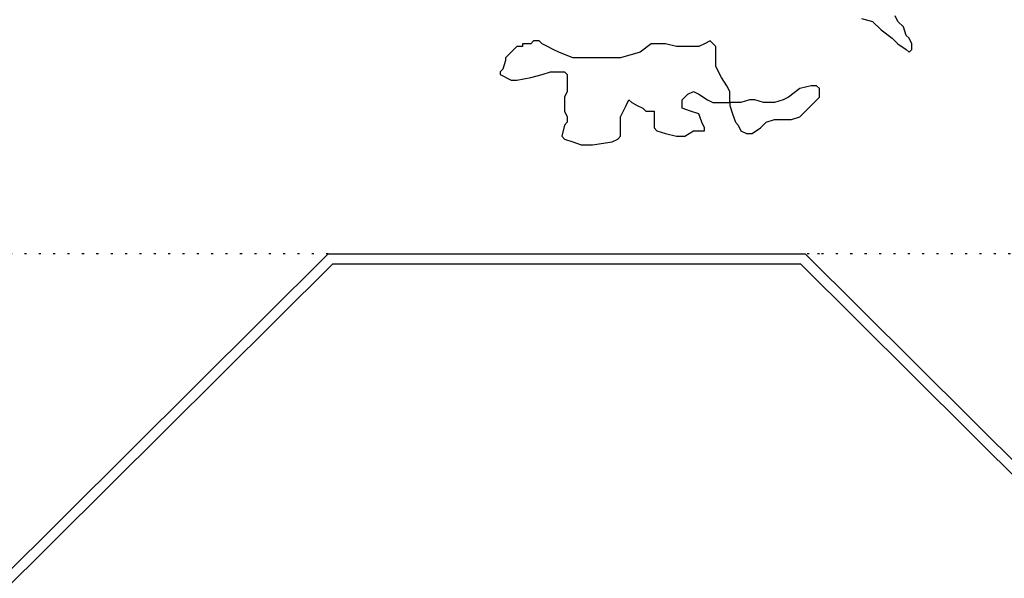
# Model space of a CAD drawing. Extents: x 4743276 to 9726129, y -4307434 to -1665362.
# Tile 84 of 121: x 4847372 to 4852170, y -1809586 to -1806865. Entities that reach past the tile are written whole.
import ezdxf

# ---------------------------------------------------------------- set-up
doc = ezdxf.new("R2010")
doc.units = 0
doc.header["$MEASUREMENT"] = 0
doc.linetypes.add('ACAD_ISO07W100', pattern=[3.5, 0.5, -3])
doc.layers.get('0').update_dxf_attribs({"linetype": 'CONTINUOUS'})
doc.layers.get('Defpoints').update_dxf_attribs({"color": 61, "linetype": 'CONTINUOUS'})
for name, color, linetype in [('-_48_-', 76, 'CONTINUOUS'), ('TENKÁ', 7, 'CONTINUOUS'), ('ZARIADOVACIE', 144, 'CONTINUOUS')]:
    doc.layers.add(name, color=color, linetype=linetype)
doc.styles.add('Style-Arial', font='arial.ttf')
doc.dimstyles.new('STANDARD 200', dxfattribs={"dimtxt": 600, "dimasz": 700, "dimexe": 10, "dimexo": 200, "dimgap": 100, "dimtad": 1, "dimdsep": 46, "dimlunit": 6, "dimtxsty": 'Style-Arial', "dimblk": 'ARCHTICK', "dimblk1": 'OBLIQUE', "dimblk2": 'ARCHTICK', "dimcen": 2.5, "dimse1": 1, "dimse2": 1, "dimadec": 0, "dimazin": 0, "dimtfac": 1, "dimtmove": 1, "dimatfit": 3, "dimldrblk": 'OBLIQUE', "dimfxl": 1, "dimtolj": 1, "dimtzin": 0, "dimarcsym": 0})

# ---------------------------------------------------------------- blocks, each defined once
blk = doc.blocks.new('St4f')
at = {"linetype": 'Continuous'}
for p, q in [((1210.8, -1990.9), (1265.4, -2004.6)), ((1265.4, -2004.6), (1306.4, -2045.5)), ((1388.3, -2004.6), (1374.7, -1977.3)), ((1415.6, -2031.9), (1388.3, -2004.6)), ((1306.4, -2045.5), (1361, -2086.5)), ((1429.3, -2072.8), (1415.6, -2031.9)), ((-386.7, -2100.1), (-400.3, -2113.8)), ((-373, -2100.1), (-386.7, -2100.1)), ((-359.4, -2100.1), (-373, -2100.1)), ((-345.7, -2113.8), (-359.4, -2100.1)), ((473.5, -2100.1), (446.2, -2113.8)), ((500.8, -2127.4), (473.5, -2100.1)), ((1361, -2086.5), (1388.3, -2113.8)), ((1442.9, -2086.5), (1429.3, -2072.8)), ((1456.6, -2113.8), (1442.9, -2086.5)), ((-468.6, -2127.4), (-523.2, -2182.1)), ((-454.9, -2127.4), (-468.6, -2127.4)), ((-441.3, -2127.4), (-454.9, -2127.4)), ((-441.3, -2113.8), (-441.3, -2127.4)), ((-400.3, -2113.8), (-441.3, -2113.8)), ((-318.4, -2127.4), (-345.7, -2113.8)), ((-291.1, -2141.1), (-318.4, -2127.4)), ((-263.8, -2154.8), (-291.1, -2141.1)), ((-195.5, -2182.1), (-263.8, -2154.8)), ((132.2, -2154.8), (36.6, -2182.1)), ((186.8, -2113.8), (132.2, -2154.8)), ((214.1, -2113.8), (186.8, -2113.8)), ((255.1, -2113.8), (214.1, -2113.8)), ((309.7, -2127.4), (255.1, -2113.8)), ((337, -2127.4), (309.7, -2127.4)), ((377.9, -2127.4), (337, -2127.4)), ((418.9, -2127.4), (377.9, -2127.4)), ((446.2, -2113.8), (418.9, -2127.4)), ((500.8, -2154.8), (500.8, -2127.4)), ((500.8, -2168.4), (500.8, -2154.8)), ((1388.3, -2113.8), (1429.3, -2141.1)), ((1429.3, -2141.1), (1442.9, -2154.8)), ((1442.9, -2154.8), (1456.6, -2141.1)), ((1456.6, -2141.1), (1456.6, -2113.8)), ((-523.2, -2195.7), (-536.9, -2236.7)), ((-523.2, -2182.1), (-523.2, -2195.7)), ((-72.6, -2182.1), (-195.5, -2182.1)), ((36.6, -2182.1), (-72.6, -2182.1)), ((500.8, -2209.4), (500.8, -2168.4)), ((-536.9, -2236.7), (-550.5, -2250.3)), ((-550.5, -2250.3), (-550.5, -2264)), ((-345.7, -2264), (-304.8, -2250.3)), ((-304.8, -2250.3), (-263.8, -2250.3)), ((-263.8, -2250.3), (-236.5, -2250.3)), ((-236.5, -2250.3), (-222.8, -2264)), ((500.8, -2223), (500.8, -2209.4)), ((514.5, -2250.3), (500.8, -2223)), ((528.1, -2277.6), (514.5, -2250.3)), ((-550.5, -2264), (-495.9, -2291.3)), ((-495.9, -2291.3), (-468.6, -2291.3)), ((-468.6, -2291.3), (-400.3, -2277.6)), ((-400.3, -2277.6), (-345.7, -2264)), ((-222.8, -2264), (-222.8, -2291.3)), ((-222.8, -2291.3), (-222.8, -2304.9)), ((555.4, -2318.6), (528.1, -2277.6)), ((-222.8, -2345.9), (-236.5, -2373.2)), ((-222.8, -2304.9), (-222.8, -2332.3)), ((-222.8, -2332.3), (-222.8, -2345.9)), ((364.3, -2359.6), (391.6, -2345.9)), ((391.6, -2345.9), (418.9, -2359.6)), ((569.1, -2345.9), (555.4, -2318.6)), ((569.1, -2386.9), (569.1, -2345.9)), ((910.4, -2332.3), (855.8, -2373.2)), ((965.1, -2318.6), (910.4, -2332.3)), ((992.4, -2318.6), (965.1, -2318.6)), ((1006, -2332.3), (992.4, -2318.6)), ((1006, -2359.6), (1006, -2332.3)), ((-236.5, -2373.2), (-236.5, -2414.2)), ((63.9, -2414.2), (77.6, -2386.9)), ((77.6, -2386.9), (91.2, -2400.5)), ((337, -2386.9), (364.3, -2359.6)), ((337, -2414.2), (337, -2386.9)), ((418.9, -2359.6), (459.9, -2386.9)), ((459.9, -2386.9), (487.2, -2400.5)), ((569.1, -2400.5), (569.1, -2386.9)), ((664.7, -2386.9), (623.7, -2400.5)), ((692, -2386.9), (664.7, -2386.9)), ((732.9, -2400.5), (692, -2386.9)), ((828.5, -2386.9), (787.6, -2400.5)), ((855.8, -2373.2), (828.5, -2386.9)), ((937.8, -2441.5), (1006, -2373.2)), ((1006, -2373.2), (1006, -2359.6)), ((-236.5, -2414.2), (-236.5, -2441.5)), ((-236.5, -2441.5), (-222.8, -2468.8)), ((36.6, -2468.8), (63.9, -2414.2)), ((91.2, -2400.5), (118.5, -2414.2)), ((118.5, -2414.2), (145.8, -2427.8)), ((145.8, -2427.8), (159.5, -2441.5)), ((159.5, -2441.5), (186.8, -2441.5)), ((186.8, -2441.5), (200.4, -2441.5)), ((200.4, -2441.5), (200.4, -2455.1)), ((337, -2427.8), (337, -2414.2)), ((377.9, -2441.5), (337, -2427.8)), ((418.9, -2455.1), (377.9, -2441.5)), ((487.2, -2400.5), (528.1, -2400.5)), ((528.1, -2400.5), (555.4, -2400.5)), ((555.4, -2400.5), (569.1, -2400.5)), ((569.1, -2400.5), (569.1, -2414.2)), ((582.7, -2400.5), (569.1, -2400.5)), ((569.1, -2414.2), (582.7, -2455.1)), ((623.7, -2400.5), (582.7, -2400.5)), ((787.6, -2400.5), (732.9, -2400.5)), ((910.4, -2468.8), (937.8, -2441.5)), ((-222.8, -2468.8), (-222.8, -2496.1)), ((36.6, -2496.1), (36.6, -2468.8)), ((200.4, -2455.1), (200.4, -2468.8)), ((200.4, -2468.8), (200.4, -2509.8)), ((432.6, -2496.1), (418.9, -2455.1)), ((582.7, -2455.1), (596.4, -2496.1)), ((746.6, -2496.1), (787.6, -2482.4)), ((787.6, -2482.4), (828.5, -2482.4)), ((828.5, -2482.4), (869.5, -2482.4)), ((869.5, -2482.4), (910.4, -2468.8)), ((-236.5, -2509.8), (-250.1, -2564.4)), ((-222.8, -2496.1), (-236.5, -2509.8)), ((36.6, -2537.1), (36.6, -2496.1)), ((36.6, -2564.4), (36.6, -2537.1)), ((200.4, -2509.8), (200.4, -2523.4)), ((200.4, -2523.4), (214.1, -2537.1)), ((214.1, -2537.1), (255.1, -2550.7)), ((350.6, -2564.4), (391.6, -2537.1)), ((391.6, -2537.1), (432.6, -2537.1)), ((446.2, -2523.4), (432.6, -2496.1)), ((432.6, -2537.1), (446.2, -2537.1)), ((446.2, -2537.1), (446.2, -2523.4)), ((596.4, -2496.1), (610.1, -2509.8)), ((610.1, -2509.8), (623.7, -2537.1)), ((623.7, -2537.1), (651, -2550.7)), ((678.3, -2550.7), (719.3, -2523.4)), ((719.3, -2523.4), (746.6, -2496.1)), ((-250.1, -2564.4), (-236.5, -2578)), ((-236.5, -2578), (-195.5, -2591.7)), ((-4.4, -2591.7), (22.9, -2578)), ((22.9, -2578), (36.6, -2564.4)), ((255.1, -2550.7), (309.7, -2564.4)), ((309.7, -2564.4), (350.6, -2564.4)), ((651, -2550.7), (678.3, -2550.7)), ((-195.5, -2591.7), (-154.6, -2605.3)), ((-154.6, -2605.3), (-99.9, -2605.3)), ((-99.9, -2605.3), (-4.4, -2591.7))]:
    blk.add_line(p, q, dxfattribs=at)
blk = doc.blocks.new('_ArchTick')
at = {"color": 0, "linetype": 'ByBlock', "const_width": 0.15}
blk.add_lwpolyline([(-0.5, -0.5), (0.5, 0.5)], dxfattribs=at)
blk = doc.blocks.new('*D41314')
at = {"layer": 'Defpoints', "color": 0}
for p in [(4835323.8, -1805800.5), (4868313.8, -1805800.5), (4835323.8, -1811458.5)]:
    blk.add_point(p, dxfattribs=at)
at = {"layer": 'ZARIADOVACIE', "color": 0, "lineweight": -2}
blk.add_line((4868313.8, -1811458.5), (4835323.8, -1811458.5), dxfattribs=at)
at = {"layer": 'ZARIADOVACIE', "color": 0, "linetype": 'ByBlock', "lineweight": -2, "xscale": 700, "yscale": 700, "zscale": 700, "rotation": 180}
blk.add_blockref('_ArchTick', (4835323.8, -1811458.5), dxfattribs=at)
at = {"layer": 'ZARIADOVACIE', "color": 0, "linetype": 'ByBlock', "lineweight": -2, "xscale": 700, "yscale": 700, "zscale": 700}
blk.add_blockref('_ArchTick', (4868313.8, -1811458.5), dxfattribs=at)
at = {"layer": 'ZARIADOVACIE', "color": 0, "insert": (4851818.8, -1811052), "char_height": 600, "attachment_point": 5, "style": 'Style-Arial'}
blk.add_mtext('\\A1;32ﾠ990', dxfattribs=at)
blk = doc.blocks.new('_OBLIQUE')
at = {"color": 0, "linetype": 'ByBlock'}
blk.add_line((-0.5, -0.5), (0.5, 0.5), dxfattribs=at)

msp = doc.modelspace()

# ---------------------------------------------------------------- linework, layer by layer
at = {"layer": 'TENKÁ'}
for p, q in [((4841383.799, -1815450.23), (4848875.644, -1808005.548)), ((4848875.644, -1808005.548), (4851199.207, -1808005.548)), ((4851199.207, -1808005.548), (4862203.799, -1818940.863)), ((4851270.142, -1808005.548), (4851259.973, -1808005.548)), ((4841433.799, -1815471.034), (4848896.262, -1808055.548)), ((4851178.589, -1808055.548), (4848896.262, -1808055.548)), ((4851178.589, -1808055.548), (4862132.547, -1818940.548))]:
    msp.add_line(p, q, dxfattribs=at)
at = {"layer": 'TENKÁ', "linetype": 'ACAD_ISO07W100', "ltscale": 20}
for p, q in [((4848875.644, -1808005.548), (4847318.799, -1808005.548)), ((4852759.778, -1808005.548), (4851199.207, -1808005.548))]:
    msp.add_line(p, q, dxfattribs=at)

# ---------------------------------------------------------------- block references
at = {"layer": '-_48_-'}
msp.add_blockref('St4f', (4850263.385, -1804868.7), dxfattribs=at)

# ---------------------------------------------------------------- dimensions: what is measured, and where the dimension line sits
at = {"layer": 'ZARIADOVACIE', "color": 7}
dim = msp.add_linear_dim(base=(4835323.799, -1811458.5), p1=(4868313.799, -1805800.548), p2=(4835323.799, -1805800.548), dimstyle='STANDARD 200', override={"dimtxsty": 'Style-Arial', "dimldrblk": 'OBLIQUE'}, dxfattribs=at)
dim.commit()
dim.dimension.update_dxf_attribs({"geometry": '*D41314', "text_midpoint": (4851818.799, -1811051.952)})

doc.saveas('drawing.dxf')
